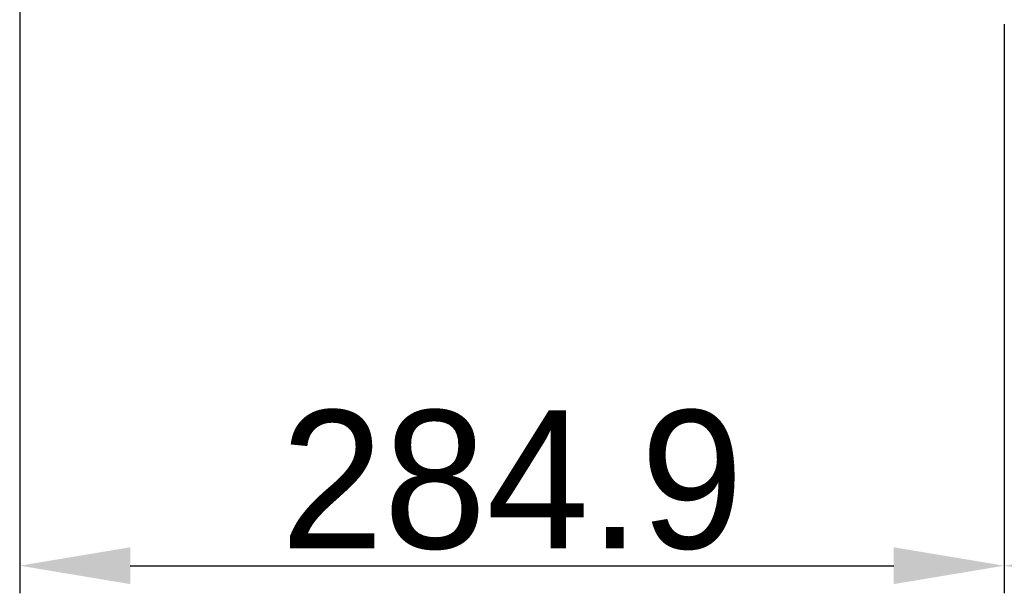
# Model space of a CAD drawing. Header units: millimetres. Extents: x 4086 to 10416, y 123 to 1549.
# Tile 81 of 256: x 6922 to 6993, y 585 to 626. Entities that reach past the tile are written whole.
import ezdxf

# ---------------------------------------------------------------- set-up
doc = ezdxf.new("R2010")
doc.units = ezdxf.units.MM
doc.layers.add('尺寸标注', color=7, linetype='Continuous')
doc.styles.add('思源黑', font='SourceHanSansCN-Normal.ttf')
doc.dimstyles.new('尺寸标注_1_4比例中六', dxfattribs={"dimtxt": 10, "dimasz": 8, "dimexe": 2, "dimexo": 1.5, "dimgap": 1, "dimtad": 1, "dimdec": 1, "dimlfac": 4, "dimdsep": 46, "dimtxsty": '思源黑', "dimcen": 0.09, "dimadec": 0, "dimazin": 0, "dimtp": 0.01, "dimtm": 0.01, "dimtfac": 1, "dimtdec": 1, "dimtofl": 0, "dimtmove": 0, "dimatfit": 3, "dimfxl": 1, "dimtolj": 1, "dimarcsym": 0})

# ---------------------------------------------------------------- blocks, each defined once
blk = doc.blocks.new('*D636')
at = {"layer": 'Defpoints', "color": 0}
for p in [(6921.808, 658.707), (6993.033, 627.341), (6993.033, 586.627)]:
    blk.add_point(p, dxfattribs=at)
at = {"layer": '尺寸标注', "color": 0, "lineweight": -2}
for p, q in [((6921.808, 657.207), (6921.808, 584.627)), ((6993.033, 625.841), (6993.033, 584.627)), ((6929.808, 586.627), (6985.033, 586.627))]:
    blk.add_line(p, q, dxfattribs=at)
at = {"layer": '尺寸标注', "color": 0}
for points in [[(6929.808, 587.96), (6929.808, 585.293), (6921.808, 586.627)], [(6985.033, 585.293), (6985.033, 587.96), (6993.033, 586.627)]]:
    blk.add_solid(points, dxfattribs=at)
at = {"layer": '尺寸标注', "color": 0, "insert": (6957.421, 592.804), "char_height": 10, "attachment_point": 5, "style": '思源黑'}
blk.add_mtext('\\A1;284.9', dxfattribs=at)
blk = doc.blocks.new('*D637')
at = {"layer": 'Defpoints', "color": 0}
for p in [(7035.562, 723.656), (6993.033, 627.341), (6993.033, 586.627)]:
    blk.add_point(p, dxfattribs=at)
at = {"layer": '尺寸标注', "color": 0, "lineweight": -2}
for p, q in [((7035.562, 722.156), (7035.562, 584.627)), ((6993.033, 625.841), (6993.033, 584.627)), ((7027.562, 586.627), (7001.033, 586.627))]:
    blk.add_line(p, q, dxfattribs=at)
at = {"layer": '尺寸标注', "color": 0}
for points in [[(7001.033, 587.96), (7001.033, 585.293), (6993.033, 586.627)], [(7027.562, 585.293), (7027.562, 587.96), (7035.562, 586.627)]]:
    blk.add_solid(points, dxfattribs=at)
at = {"layer": '尺寸标注', "color": 0, "insert": (7014.949, 592.804), "char_height": 10, "attachment_point": 5, "style": '思源黑'}
blk.add_mtext('\\A1;170', dxfattribs=at)

msp = doc.modelspace()

# ---------------------------------------------------------------- dimensions: what is measured, and where the dimension line sits
at = {"layer": '尺寸标注'}
dim = msp.add_linear_dim(base=(6993.033, 586.627), p1=(7035.562, 723.656), p2=(6993.033, 627.341), angle=180, text='170', dimstyle='尺寸标注_1_4比例中六', dxfattribs=at)
dim.commit()
dim.dimension.update_dxf_attribs({"geometry": '*D637', "text_midpoint": (7014.949, 586.627), "dimtype": 160})
dim = msp.add_linear_dim(base=(6993.033, 586.627), p1=(6921.808, 658.707), p2=(6993.033, 627.341), angle=180, dimstyle='尺寸标注_1_4比例中六', dxfattribs=at)
dim.commit()
dim.dimension.update_dxf_attribs({"geometry": '*D636', "text_midpoint": (6957.421, 592.804)})

doc.saveas('drawing.dxf')
